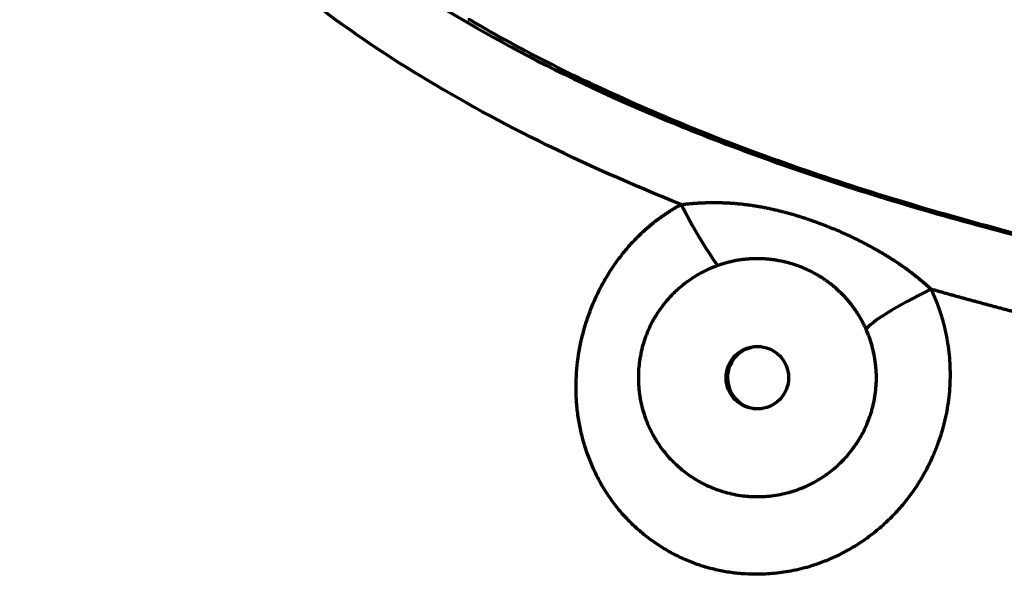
# Model space of a CAD drawing. Header units: millimetres. Extents: x -170 to 6906, y -2212 to 4257.
# Tile 207 of 256: x 5795 to 5862, y -1320 to -1283. Entities that reach past the tile are written whole.
import ezdxf

# ---------------------------------------------------------------- set-up
doc = ezdxf.new("R2010")
doc.units = ezdxf.units.MM
doc.layers.add('1', color=7, linetype='Continuous', true_color=0xffffff)

msp = doc.modelspace()

# ---------------------------------------------------------------- linework, layer by layer
at = {"layer": '1', "color": 0, "linetype": 'Continuous', "lineweight": 70}
msp.add_line((5825.751, -1282.664), (5825.598, -1282.65), dxfattribs=at)
for centre, major_axis, ratio, start_param, end_param in [((5840.998, -1295.352), (2.847, -5.281), 0.134883, 4.588843, 5.450563), ((5857.749, -1301.061), (5.422, 2.57), 0.116663, 1.704558, 2.953478), ((5845.153, -1306.738), (-0.2, -2.091), 0.999979, 3.163305, 4.807535), ((5845.153, -1306.738), (-0.2, -2.091), 0.999979, 4.807535, 6.261504)]:
    msp.add_ellipse(centre, major_axis=major_axis, ratio=ratio, start_param=start_param, end_param=end_param, dxfattribs=at)
msp.add_ellipse((5845.062, -1306.729), major_axis=(-0.2, -2.091), ratio=0.999979, dxfattribs=at)
for points, knots in [([(5938.868, -1175.816), (5934.045, -1176.078), (5924.745, -1176.691), (5911.782, -1177.859), (5899.764, -1179.257), (5888.647, -1180.868), (5878.389, -1182.675), (5868.951, -1184.663), (5860.291, -1186.814), (5852.372, -1189.114), (5847.561, -1190.736), (5844.979, -1191.671), (5844.658, -1191.788), (5844.335, -1191.907), (5844.295, -1191.922), (5844.29, -1191.924), (5844.289, -1191.924), (5844.289, -1191.924), (5844.289, -1191.924), (5844.288, -1191.924), (5844.288, -1191.925), (5844.285, -1191.926), (5844.278, -1191.928), (5844.256, -1191.937), (5844.203, -1191.956), (5844.023, -1192.023), (5843.599, -1192.181), (5842.176, -1192.717), (5838.905, -1194.003), (5836.081, -1195.229), (5830.687, -1197.726), (5824.164, -1201.178), (5818.864, -1204.822), (5815.304, -1207.607), (5814.186, -1208.545), (5812.608, -1209.961), (5812.035, -1210.494), (5811.451, -1211.059), (5811.355, -1211.152), (5811.319, -1211.188), (5811.313, -1211.193), (5811.311, -1211.196), (5811.31, -1211.196), (5811.31, -1211.196), (5811.31, -1211.196), (5811.309, -1211.197), (5811.307, -1211.199), (5811.293, -1211.213), (5811.256, -1211.249), (5811.035, -1211.466), (5810.46, -1212.039), (5809.927, -1212.592), (5808.193, -1214.444), (5806.941, -1215.95), (5804.693, -1218.998), (5803.698, -1220.54), (5801.948, -1223.649), (5801.193, -1225.215), (5799.906, -1228.36), (5799.374, -1229.938), (5798.728, -1232.303), (5798.538, -1233.091), (5798.206, -1234.665), (5798.065, -1235.45), (5797.933, -1236.334), (5797.915, -1236.457), (5797.897, -1236.586), (5797.892, -1236.619), (5797.891, -1236.63), (5797.89, -1236.635), (5797.89, -1236.638), (5797.889, -1236.639), (5797.887, -1236.655), (5797.878, -1236.722), (5797.839, -1237.007), (5797.752, -1237.71), (5797.689, -1238.356), (5797.585, -1239.645), (5797.547, -1240.5), (5797.521, -1243.056), (5797.624, -1244.749), (5797.952, -1247.288), (5798.09, -1248.135), (5798.34, -1249.407), (5798.431, -1249.831), (5798.626, -1250.681), (5798.731, -1251.106), (5799.067, -1252.382), (5799.574, -1254.086), (5800.206, -1255.789), (5801.252, -1258.339), (5802.08, -1260.034), (5803.536, -1262.555), (5804.057, -1263.392), (5804.685, -1264.328), (5804.764, -1264.445), (5804.845, -1264.564), (5804.855, -1264.578), (5804.856, -1264.58), (5804.857, -1264.581), (5804.857, -1264.581), (5804.857, -1264.581), (5804.857, -1264.582), (5804.859, -1264.584), (5804.863, -1264.59), (5804.877, -1264.61), (5804.909, -1264.657), (5805.019, -1264.817), (5805.282, -1265.195), (5806.198, -1266.472), (5807.11, -1267.629), (5809.46, -1270.397), (5813.025, -1274.061), (5819.816, -1279.405), (5828.207, -1284.528), (5838.353, -1289.359), (5850.414, -1293.827), (5859.837, -1296.515), (5865.557, -1297.932), (5866.279, -1298.108), (5867.018, -1298.284), (5867.111, -1298.306), (5867.122, -1298.309), (5867.124, -1298.309), (5867.124, -1298.309), (5867.124, -1298.309), (5867.124, -1298.309), (5867.125, -1298.309), (5867.127, -1298.31), (5867.131, -1298.311), (5867.145, -1298.314), (5867.179, -1298.322), (5867.295, -1298.35), (5867.568, -1298.414), (5868.497, -1298.633), (5870.719, -1299.143), (5872.83, -1299.602), (5877.135, -1300.501), (5883.095, -1301.652), (5892.722, -1303.223), (5903.067, -1304.628), (5914.162, -1305.852), (5926.037, -1306.884), (5934.496, -1307.434), (5938.867, -1307.672)], [0, 0, 0, 0, 0.03125, 0.0625, 0.09375, 0.125, 0.15625, 0.1875, 0.21875, 0.25, 0.28125, 0.28125, 0.285156, 0.285645, 0.285706, 0.285713, 0.285714, 0.285714, 0.285715, 0.285715, 0.285717, 0.285721, 0.285736, 0.285767, 0.285889, 0.286133, 0.287109, 0.289062, 0.296875, 0.3125, 0.3125, 0.34375, 0.375, 0.375, 0.390625, 0.390625, 0.398437, 0.399414, 0.399902, 0.399963, 0.399994, 0.399998, 0.4, 0.4, 0.400002, 0.400002, 0.400009, 0.400024, 0.400146, 0.400391, 0.402344, 0.40625, 0.40625, 0.421875, 0.421875, 0.4375, 0.4375, 0.453125, 0.453125, 0.46875, 0.46875, 0.476562, 0.476562, 0.484375, 0.484375, 0.485352, 0.485596, 0.485657, 0.485687, 0.485703, 0.485703, 0.485718, 0.485718, 0.48584, 0.486328, 0.488281, 0.492187, 0.492187, 0.5, 0.5, 0.515625, 0.515625, 0.523437, 0.523437, 0.527344, 0.527344, 0.53125, 0.53125, 0.539062, 0.546875, 0.546875, 0.5625, 0.5625, 0.570312, 0.570312, 0.571289, 0.571411, 0.571426, 0.571428, 0.571428, 0.57143, 0.57143, 0.571434, 0.571442, 0.571472, 0.571533, 0.571777, 0.572266, 0.574219, 0.578125, 0.59375, 0.59375, 0.625, 0.65625, 0.6875, 0.71875, 0.75, 0.78125, 0.78125, 0.785156, 0.785645, 0.785706, 0.785713, 0.785714, 0.785714, 0.785715, 0.785715, 0.785717, 0.785721, 0.785736, 0.785767, 0.785889, 0.786133, 0.787109, 0.789062, 0.796875, 0.8125, 0.8125, 0.84375, 0.875, 0.90625, 0.9375, 0.96875, 1, 1, 1, 1]), ([(5839.94, -1295.082), (5836.577, -1293.736), (5833.397, -1292.319), (5827.403, -1289.344), (5824.588, -1287.785), (5819.322, -1284.526), (5816.872, -1282.826), (5813.467, -1280.169), (5812.377, -1279.265), (5810.81, -1277.884), (5810.044, -1277.186), (5809.179, -1276.361), (5808.755, -1275.945), (5808.544, -1275.736), (5808.439, -1275.632), (5808.387, -1275.58), (5808.361, -1275.554), (5808.348, -1275.54), (5808.341, -1275.534), (5808.338, -1275.531), (5808.336, -1275.529), (5808.335, -1275.528), (5808.335, -1275.528), (5808.335, -1275.528), (5808.335, -1275.528), (5805.987, -1273.174), (5803.917, -1270.718), (5801.225, -1266.88), (5799.983, -1264.922), (5798.714, -1262.571), (5798.125, -1261.378), (5797.842, -1260.777), (5797.703, -1260.476), (5797.634, -1260.325), (5797.6, -1260.25), (5797.583, -1260.212), (5797.574, -1260.193), (5797.57, -1260.184), (5797.568, -1260.179), (5797.567, -1260.176), (5797.567, -1260.175), (5797.566, -1260.175), (5797.566, -1260.174), (5796.216, -1257.173), (5795.204, -1254.132), (5794.193, -1249.514), (5793.94, -1247.965), (5793.688, -1245.627), (5793.593, -1244.454), (5793.538, -1243.079), (5793.524, -1242.391), (5793.521, -1242.046), (5793.52, -1241.873), (5793.52, -1241.799), (5793.52, -1241.75), (5793.52, -1241.725), (5793.521, -1238.549), (5793.857, -1235.435), (5794.868, -1230.82), (5795.288, -1229.291), (5796.046, -1227.012), (5796.457, -1225.876), (5796.991, -1224.556), (5797.272, -1223.898), (5797.416, -1223.57), (5797.489, -1223.405), (5797.525, -1223.323), (5797.544, -1223.282), (5797.553, -1223.262), (5797.557, -1223.251), (5797.56, -1223.246), (5797.561, -1223.244), (5797.561, -1223.243), (5797.562, -1223.242), (5797.562, -1223.241), (5798.807, -1220.468), (5800.329, -1217.799), (5803.028, -1213.95), (5804.481, -1212.065), (5806.36, -1209.933), (5807.345, -1208.884), (5807.849, -1208.364), (5808.103, -1208.105), (5808.232, -1207.976), (5808.296, -1207.911), (5808.328, -1207.879), (5808.344, -1207.863), (5808.352, -1207.855), (5808.356, -1207.851), (5808.358, -1207.849), (5808.359, -1207.848), (5808.36, -1207.847), (5808.36, -1207.847), (5808.36, -1207.847), (5810.265, -1205.94), (5812.35, -1204.103), (5816.88, -1200.572), (5819.327, -1198.878), (5824.582, -1195.63), (5827.391, -1194.076), (5833.373, -1191.111), (5836.547, -1189.7), (5839.903, -1188.359)], [0, 0, 0, 0, 0.0625, 0.0625, 0.125, 0.125, 0.1875, 0.1875, 0.21875, 0.21875, 0.234375, 0.242188, 0.246094, 0.248047, 0.249023, 0.249512, 0.249756, 0.249878, 0.249939, 0.249969, 0.249985, 0.249992, 0.249996, 0.249996, 0.25, 0.25, 0.3125, 0.3125, 0.34375, 0.359375, 0.367188, 0.371094, 0.373047, 0.374023, 0.374512, 0.374756, 0.374878, 0.374939, 0.374969, 0.374985, 0.374992, 0.374992, 0.375, 0.375, 0.4375, 0.4375, 0.46875, 0.46875, 0.484375, 0.492188, 0.496094, 0.498047, 0.499023, 0.499512, 0.499512, 0.5, 0.5, 0.5625, 0.5625, 0.59375, 0.59375, 0.609375, 0.617188, 0.621094, 0.623047, 0.624023, 0.624512, 0.624756, 0.624878, 0.624939, 0.624969, 0.624985, 0.624992, 0.624992, 0.625, 0.625, 0.6875, 0.6875, 0.71875, 0.734375, 0.742187, 0.746094, 0.748047, 0.749023, 0.749512, 0.749756, 0.749878, 0.749939, 0.749969, 0.749985, 0.749992, 0.749996, 0.749996, 0.75, 0.75, 0.8125, 0.8125, 0.875, 0.875, 0.9375, 0.9375, 1, 1, 1, 1]), ([(5914.179, -1305.807), (5912.528, -1305.642), (5910.889, -1305.471), (5904.409, -1304.757), (5899.661, -1304.156), (5892.719, -1303.152), (5890.435, -1302.8), (5887.057, -1302.246), (5885.38, -1301.962), (5883.445, -1301.62), (5882.483, -1301.445), (5882.004, -1301.358), (5881.764, -1301.314), (5881.645, -1301.292), (5881.585, -1301.28), (5881.555, -1301.275), (5881.54, -1301.272), (5881.533, -1301.271), (5881.529, -1301.27), (5881.527, -1301.27), (5881.526, -1301.27), (5881.526, -1301.27), (5881.526, -1301.269), (5881.525, -1301.269), (5878.736, -1300.753), (5875.99, -1300.206), (5870.596, -1299.048), (5867.949, -1298.437), (5862.765, -1297.15), (5860.228, -1296.473), (5855.275, -1295.055), (5852.86, -1294.314), (5848.16, -1292.763), (5845.877, -1291.955), (5841.45, -1290.273), (5839.306, -1289.398), (5835.17, -1287.585), (5833.176, -1286.645), (5829.345, -1284.702), (5827.507, -1283.699), (5825.751, -1282.664)], [0, 0, 0, 0, 0.052956, 0.052956, 0.210796, 0.210796, 0.289717, 0.289717, 0.329177, 0.348907, 0.358772, 0.363705, 0.366171, 0.367404, 0.36802, 0.368329, 0.368483, 0.36856, 0.368599, 0.368618, 0.368627, 0.368632, 0.368632, 0.368637, 0.368637, 0.447557, 0.447557, 0.526478, 0.526478, 0.605398, 0.605398, 0.684319, 0.684319, 0.763239, 0.763239, 0.842159, 0.842159, 0.92108, 0.92108, 1, 1, 1, 1]), ([(5839.94, -1295.082), (5839.961, -1295.08), (5840.004, -1295.075), (5840.068, -1295.068), (5840.131, -1295.061), (5840.195, -1295.054), (5840.259, -1295.047), (5840.323, -1295.041), (5840.387, -1295.034), (5840.451, -1295.028), (5840.515, -1295.023), (5840.579, -1295.017), (5840.643, -1295.011), (5840.707, -1295.006), (5840.771, -1295.001), (5840.835, -1294.996), (5840.899, -1294.992), (5840.964, -1294.987), (5841.028, -1294.983), (5841.092, -1294.979), (5841.157, -1294.975), (5841.221, -1294.972), (5841.286, -1294.968), (5841.35, -1294.965), (5841.415, -1294.963), (5841.479, -1294.96), (5841.544, -1294.958), (5841.609, -1294.955), (5841.673, -1294.953), (5841.738, -1294.952), (5841.803, -1294.95), (5841.868, -1294.949), (5841.933, -1294.948), (5841.998, -1294.947), (5842.063, -1294.947), (5842.128, -1294.947), (5842.193, -1294.947), (5842.258, -1294.947), (5842.323, -1294.947), (5842.388, -1294.948), (5842.454, -1294.949), (5842.519, -1294.95), (5842.584, -1294.952), (5842.65, -1294.954), (5842.715, -1294.956), (5842.781, -1294.958), (5842.846, -1294.96), (5842.912, -1294.963), (5842.978, -1294.966), (5843.043, -1294.969), (5843.109, -1294.973), (5843.175, -1294.977), (5843.241, -1294.981), (5843.307, -1294.985), (5843.373, -1294.99), (5843.439, -1294.995), (5843.505, -1295), (5843.571, -1295.005), (5843.637, -1295.011), (5843.704, -1295.017), (5843.77, -1295.023), (5843.836, -1295.029), (5843.903, -1295.036), (5843.969, -1295.043), (5844.036, -1295.05), (5844.102, -1295.058), (5844.169, -1295.066), (5844.236, -1295.074), (5844.303, -1295.082), (5844.37, -1295.09), (5844.437, -1295.099), (5844.504, -1295.108), (5844.571, -1295.118), (5844.638, -1295.127), (5844.705, -1295.137), (5844.772, -1295.147), (5844.84, -1295.158), (5844.907, -1295.169), (5844.975, -1295.18), (5845.042, -1295.191), (5845.11, -1295.202), (5845.178, -1295.214), (5845.245, -1295.226), (5845.313, -1295.238), (5845.381, -1295.251), (5845.449, -1295.264), (5845.517, -1295.277), (5845.586, -1295.29), (5845.654, -1295.304), (5845.722, -1295.318), (5845.791, -1295.332), (5845.859, -1295.346), (5845.928, -1295.361), (5845.996, -1295.376), (5846.065, -1295.391), (5846.134, -1295.407), (5846.203, -1295.423), (5846.272, -1295.439), (5846.341, -1295.455), (5846.41, -1295.471), (5846.48, -1295.488), (5846.549, -1295.505), (5846.618, -1295.523), (5846.688, -1295.54), (5846.757, -1295.558), (5846.827, -1295.576), (5846.897, -1295.595), (5846.967, -1295.613), (5847.037, -1295.632), (5847.107, -1295.652), (5847.177, -1295.671), (5847.247, -1295.691), (5847.318, -1295.711), (5847.388, -1295.731), (5847.459, -1295.751), (5847.529, -1295.772), (5847.6, -1295.793), (5847.671, -1295.815), (5847.742, -1295.836), (5847.813, -1295.858), (5847.884, -1295.88), (5847.955, -1295.902), (5848.027, -1295.925), (5848.098, -1295.948), (5848.17, -1295.971), (5848.241, -1295.994), (5848.313, -1296.018), (5848.385, -1296.042), (5848.457, -1296.066), (5848.529, -1296.09), (5848.601, -1296.115), (5848.673, -1296.14), (5848.746, -1296.165), (5849.083, -1296.284), (5849.682, -1296.507), (5850.533, -1296.856), (5851.37, -1297.235), (5852.194, -1297.644), (5852.776, -1297.959), (5853.127, -1298.159), (5853.253, -1298.232), (5853.377, -1298.305), (5853.501, -1298.378), (5853.623, -1298.452), (5853.744, -1298.526), (5853.864, -1298.6), (5853.983, -1298.674), (5854.101, -1298.749), (5854.217, -1298.824), (5854.332, -1298.899), (5854.446, -1298.975), (5854.559, -1299.051), (5854.67, -1299.127), (5854.781, -1299.203), (5854.89, -1299.28), (5854.997, -1299.357), (5855.104, -1299.434), (5855.209, -1299.512), (5855.313, -1299.589), (5855.416, -1299.667), (5855.518, -1299.745), (5855.619, -1299.824), (5855.718, -1299.902), (5855.816, -1299.981), (5855.913, -1300.06), (5856.008, -1300.139), (5856.102, -1300.218), (5856.196, -1300.298), (5856.287, -1300.377), (5856.378, -1300.457), (5856.467, -1300.537), (5856.556, -1300.617), (5856.643, -1300.697), (5856.7, -1300.75), (5856.728, -1300.777)], [0, 0, 0, 0, 0.003505, 0.007013, 0.010525, 0.01404, 0.017557, 0.021078, 0.024603, 0.02813, 0.031661, 0.035194, 0.038731, 0.042271, 0.045814, 0.049361, 0.05291, 0.056463, 0.060019, 0.063578, 0.06714, 0.070706, 0.074274, 0.077846, 0.081422, 0.085, 0.088582, 0.092167, 0.095755, 0.099347, 0.102942, 0.10654, 0.110142, 0.113748, 0.117357, 0.120969, 0.124585, 0.128204, 0.131827, 0.135454, 0.139084, 0.142718, 0.146356, 0.149997, 0.153642, 0.157291, 0.160944, 0.164601, 0.168262, 0.171927, 0.175596, 0.179269, 0.182946, 0.186627, 0.190312, 0.194002, 0.197696, 0.201394, 0.205097, 0.208804, 0.212516, 0.216232, 0.219953, 0.223679, 0.227409, 0.231144, 0.234884, 0.238628, 0.242378, 0.246133, 0.249892, 0.253657, 0.257427, 0.261203, 0.264983, 0.268769, 0.272561, 0.276358, 0.28016, 0.283968, 0.287782, 0.291601, 0.295426, 0.299257, 0.303094, 0.306937, 0.310786, 0.314641, 0.318503, 0.32237, 0.326244, 0.330124, 0.334011, 0.337904, 0.341803, 0.345709, 0.349622, 0.353542, 0.357468, 0.361402, 0.365342, 0.369289, 0.373243, 0.377204, 0.381173, 0.385148, 0.389131, 0.393122, 0.39712, 0.401125, 0.405138, 0.409158, 0.413186, 0.417222, 0.421266, 0.425317, 0.429377, 0.433444, 0.437519, 0.441603, 0.445694, 0.449794, 0.453903, 0.458019, 0.462144, 0.466277, 0.470419, 0.47457, 0.478729, 0.482897, 0.487073, 0.491258, 0.495453, 0.499656, 0.550026, 0.600129, 0.650063, 0.699924, 0.749799, 0.757734, 0.76562, 0.773456, 0.781245, 0.788985, 0.796677, 0.804322, 0.81192, 0.81947, 0.826973, 0.83443, 0.841841, 0.849205, 0.856524, 0.863797, 0.871024, 0.878207, 0.885344, 0.892437, 0.899486, 0.90649, 0.91345, 0.920366, 0.927239, 0.934068, 0.940854, 0.947596, 0.954296, 0.960952, 0.967566, 0.974138, 0.980667, 0.987153, 0.993598, 1, 1, 1, 1]), ([(5856.728, -1300.777), (5856.737, -1300.794), (5856.753, -1300.829), (5856.778, -1300.882), (5856.802, -1300.934), (5856.826, -1300.987), (5856.85, -1301.039), (5856.873, -1301.092), (5856.897, -1301.145), (5856.92, -1301.198), (5856.943, -1301.251), (5856.965, -1301.304), (5856.988, -1301.357), (5857.01, -1301.41), (5857.032, -1301.463), (5857.053, -1301.517), (5857.075, -1301.57), (5857.096, -1301.624), (5857.117, -1301.678), (5857.137, -1301.732), (5857.158, -1301.786), (5857.178, -1301.84), (5857.198, -1301.894), (5857.218, -1301.948), (5857.237, -1302.002), (5857.256, -1302.057), (5857.275, -1302.111), (5857.294, -1302.166), (5857.313, -1302.221), (5857.331, -1302.275), (5857.349, -1302.33), (5857.367, -1302.385), (5857.385, -1302.44), (5857.402, -1302.495), (5857.419, -1302.551), (5857.436, -1302.606), (5857.452, -1302.661), (5857.469, -1302.717), (5857.485, -1302.773), (5857.501, -1302.828), (5857.517, -1302.884), (5857.532, -1302.94), (5857.547, -1302.996), (5857.562, -1303.052), (5857.577, -1303.108), (5857.591, -1303.165), (5857.606, -1303.221), (5857.62, -1303.277), (5857.633, -1303.334), (5857.647, -1303.391), (5857.66, -1303.447), (5857.673, -1303.504), (5857.686, -1303.561), (5857.699, -1303.618), (5857.711, -1303.675), (5857.723, -1303.733), (5857.735, -1303.79), (5857.747, -1303.847), (5857.758, -1303.905), (5857.769, -1303.962), (5857.78, -1304.02), (5857.791, -1304.078), (5857.801, -1304.136), (5857.811, -1304.194), (5857.821, -1304.252), (5857.831, -1304.31), (5857.84, -1304.368), (5857.886, -1304.66), (5857.954, -1305.187), (5858.008, -1305.951), (5858.019, -1306.714), (5857.986, -1307.477), (5857.91, -1308.238), (5857.792, -1308.993), (5857.631, -1309.739), (5857.427, -1310.477), (5857.182, -1311.206), (5856.87, -1311.985), (5856.485, -1312.8), (5856.015, -1313.639), (5855.489, -1314.438), (5854.991, -1315.088), (5854.547, -1315.605), (5854.176, -1316.004), (5853.79, -1316.386), (5853.389, -1316.752), (5852.973, -1317.101), (5852.542, -1317.433), (5851.984, -1317.828), (5851.29, -1318.264), (5850.449, -1318.71), (5849.58, -1319.09), (5848.785, -1319.37), (5848.076, -1319.571), (5847.46, -1319.712), (5846.839, -1319.821), (5846.213, -1319.899), (5845.583, -1319.944), (5844.843, -1319.96), (5844.001, -1319.925), (5843.064, -1319.813), (5842.144, -1319.629), (5841.393, -1319.415), (5840.803, -1319.209), (5840.367, -1319.037), (5839.938, -1318.847), (5839.516, -1318.64), (5839.102, -1318.415), (5838.695, -1318.173), (5838.295, -1317.913), (5837.774, -1317.545), (5837.152, -1317.051), (5836.458, -1316.404), (5835.821, -1315.707), (5835.242, -1314.964), (5834.724, -1314.177), (5834.267, -1313.349), (5833.87, -1312.48), (5833.538, -1311.579), (5833.27, -1310.654), (5833.069, -1309.716), (5832.937, -1308.764), (5832.852, -1307.488), (5832.911, -1305.881), (5833.188, -1304.297), (5833.531, -1303.059), (5833.847, -1302.154), (5834.222, -1301.273), (5834.654, -1300.415), (5835.141, -1299.589), (5835.681, -1298.8), (5836.27, -1298.057), (5836.72, -1297.564), (5836.992, -1297.288), (5837.071, -1297.209), (5837.15, -1297.132), (5837.23, -1297.055), (5837.31, -1296.979), (5837.39, -1296.904), (5837.472, -1296.83), (5837.553, -1296.756), (5837.635, -1296.684), (5837.718, -1296.612), (5837.801, -1296.541), (5837.884, -1296.471), (5837.968, -1296.401), (5838.053, -1296.333), (5838.138, -1296.265), (5838.223, -1296.198), (5838.309, -1296.132), (5838.396, -1296.067), (5838.483, -1296.002), (5838.57, -1295.938), (5838.658, -1295.876), (5838.746, -1295.814), (5838.835, -1295.752), (5838.925, -1295.692), (5839.015, -1295.632), (5839.105, -1295.574), (5839.196, -1295.516), (5839.287, -1295.459), (5839.379, -1295.402), (5839.471, -1295.347), (5839.564, -1295.292), (5839.657, -1295.238), (5839.751, -1295.185), (5839.845, -1295.133), (5839.909, -1295.099), (5839.94, -1295.082)], [0, 0, 0, 0, 0.000948, 0.001896, 0.002844, 0.003791, 0.004738, 0.005685, 0.006632, 0.007578, 0.008524, 0.00947, 0.010416, 0.011362, 0.012307, 0.013252, 0.014198, 0.015143, 0.016088, 0.017033, 0.017978, 0.018924, 0.019869, 0.020814, 0.021759, 0.022704, 0.02365, 0.024595, 0.025541, 0.026487, 0.027433, 0.028379, 0.029325, 0.030272, 0.031219, 0.032166, 0.033113, 0.034061, 0.035009, 0.035957, 0.036906, 0.037855, 0.038805, 0.039755, 0.040705, 0.041656, 0.042607, 0.043559, 0.044511, 0.045464, 0.046417, 0.047371, 0.048326, 0.049281, 0.050236, 0.051193, 0.05215, 0.053107, 0.054065, 0.055025, 0.055984, 0.056945, 0.057906, 0.058868, 0.059831, 0.060795, 0.061759, 0.062724, 0.075287, 0.087767, 0.100204, 0.112642, 0.125119, 0.137555, 0.149978, 0.162431, 0.174953, 0.187586, 0.203386, 0.219026, 0.234586, 0.250147, 0.259085, 0.267987, 0.276868, 0.285742, 0.294625, 0.303532, 0.312479, 0.328223, 0.34383, 0.359386, 0.374976, 0.385434, 0.395848, 0.406245, 0.416651, 0.427094, 0.437598, 0.45334, 0.468915, 0.484417, 0.499936, 0.507714, 0.51548, 0.523245, 0.531023, 0.538825, 0.546663, 0.554549, 0.562495, 0.578313, 0.593941, 0.609475, 0.625012, 0.640468, 0.655964, 0.671594, 0.687447, 0.703181, 0.718838, 0.7345, 0.75025, 0.781432, 0.812916, 0.82859, 0.844179, 0.859751, 0.875378, 0.891118, 0.906678, 0.922135, 0.937565, 0.939386, 0.941203, 0.943016, 0.944826, 0.946633, 0.948437, 0.950238, 0.952036, 0.953831, 0.955624, 0.957414, 0.959202, 0.960988, 0.962772, 0.964553, 0.966333, 0.968112, 0.969889, 0.971664, 0.973439, 0.975212, 0.976984, 0.978756, 0.980526, 0.982297, 0.984066, 0.985836, 0.987605, 0.989375, 0.991145, 0.992914, 0.994685, 0.996456, 0.998227, 1, 1, 1, 1]), ([(5842.387, -1299.19), (5842.197, -1299.257), (5842.012, -1299.332), (5841.648, -1299.494), (5841.47, -1299.582), (5841.121, -1299.77), (5840.951, -1299.87), (5840.617, -1300.083), (5840.291, -1300.308), (5839.979, -1300.557), (5839.789, -1300.721), (5839.751, -1300.755), (5839.676, -1300.822), (5839.565, -1300.923), (5839.457, -1301.028), (5839.245, -1301.239), (5838.975, -1301.531), (5838.727, -1301.841), (5838.492, -1302.161), (5838.38, -1302.326), (5838.221, -1302.581), (5838.17, -1302.667), (5838.095, -1302.798), (5838.071, -1302.842), (5838.022, -1302.93), (5837.999, -1302.974), (5837.883, -1303.197), (5837.797, -1303.377), (5837.639, -1303.743), (5837.567, -1303.928), (5837.437, -1304.304), (5837.379, -1304.494), (5837.276, -1304.879), (5837.233, -1305.075), (5837.187, -1305.322), (5837.178, -1305.372), (5837.162, -1305.471), (5837.139, -1305.62), (5837.12, -1305.769), (5837.088, -1306.067), (5837.06, -1306.464), (5837.061, -1306.861), (5837.077, -1307.259), (5837.093, -1307.458), (5837.128, -1307.756), (5837.141, -1307.855), (5837.164, -1308.004), (5837.172, -1308.054), (5837.19, -1308.153), (5837.199, -1308.203), (5837.247, -1308.449), (5837.338, -1308.838), (5837.457, -1309.218), (5837.59, -1309.592), (5837.663, -1309.777), (5837.824, -1310.142), (5837.911, -1310.322), (5838.03, -1310.544), (5838.054, -1310.588), (5838.103, -1310.676), (5838.178, -1310.807), (5838.257, -1310.935), (5838.417, -1311.188), (5838.531, -1311.352), (5838.768, -1311.671), (5838.893, -1311.826), (5839.154, -1312.126), (5839.29, -1312.272), (5839.503, -1312.483), (5839.576, -1312.553), (5839.687, -1312.655), (5839.725, -1312.688), (5839.8, -1312.755), (5839.99, -1312.92), (5840.344, -1313.198), (5840.839, -1313.531), (5841.185, -1313.728), (5841.539, -1313.912), (5841.719, -1313.998), (5841.95, -1314.098), (5841.997, -1314.117), (5842.09, -1314.155), (5842.23, -1314.211), (5842.371, -1314.263), (5842.655, -1314.36), (5842.845, -1314.418), (5843.23, -1314.519), (5843.424, -1314.562), (5843.815, -1314.634), (5844.012, -1314.663), (5844.311, -1314.695), (5844.411, -1314.703), (5844.561, -1314.714), (5844.612, -1314.717), (5844.712, -1314.722), (5844.964, -1314.732), (5845.413, -1314.729), (5846.008, -1314.68), (5846.401, -1314.619), (5846.793, -1314.542), (5846.988, -1314.497), (5847.23, -1314.43), (5847.279, -1314.416), (5847.375, -1314.388), (5847.52, -1314.344), (5847.662, -1314.296), (5847.944, -1314.195), (5848.314, -1314.046), (5848.85, -1313.784), (5849.194, -1313.582), (5849.447, -1313.421), (5849.53, -1313.365), (5849.654, -1313.279), (5849.696, -1313.25), (5849.777, -1313.192), (5849.98, -1313.043), (5850.33, -1312.76), (5850.764, -1312.351), (5851.033, -1312.057), (5851.291, -1311.753), (5851.415, -1311.596), (5851.562, -1311.392), (5851.591, -1311.351), (5851.649, -1311.268), (5851.734, -1311.144), (5851.815, -1311.017), (5851.972, -1310.762), (5852.168, -1310.414), (5852.422, -1309.875), (5852.566, -1309.502), (5852.663, -1309.218), (5852.694, -1309.123), (5852.737, -1308.978), (5852.751, -1308.93), (5852.779, -1308.833), (5852.792, -1308.784), (5852.855, -1308.541), (5852.899, -1308.346), (5852.97, -1307.954), (5852.998, -1307.758), (5853.039, -1307.362), (5853.065, -1306.966), (5853.061, -1306.566), (5853.049, -1306.315), (5853.046, -1306.264), (5853.04, -1306.164), (5853.028, -1306.013), (5853.013, -1305.864), (5852.977, -1305.566), (5852.914, -1305.173), (5852.777, -1304.593), (5852.658, -1304.214), (5852.523, -1303.838), (5852.449, -1303.652), (5852.367, -1303.468)], [0, 0, 0, 0, 0.015625, 0.015625, 0.03125, 0.03125, 0.046875, 0.046875, 0.0625, 0.078125, 0.078125, 0.082031, 0.082031, 0.085938, 0.09375, 0.09375, 0.109375, 0.125, 0.125, 0.140625, 0.140625, 0.148438, 0.148438, 0.152344, 0.152344, 0.15625, 0.15625, 0.171875, 0.171875, 0.1875, 0.1875, 0.203125, 0.203125, 0.21875, 0.21875, 0.222656, 0.222656, 0.226563, 0.234375, 0.234375, 0.25, 0.265625, 0.265625, 0.28125, 0.28125, 0.289063, 0.289063, 0.292969, 0.292969, 0.296875, 0.296875, 0.3125, 0.328125, 0.328125, 0.34375, 0.34375, 0.359375, 0.359375, 0.363281, 0.363281, 0.367188, 0.375, 0.375, 0.390625, 0.390625, 0.40625, 0.40625, 0.421875, 0.421875, 0.429688, 0.429688, 0.433594, 0.433594, 0.4375, 0.453125, 0.46875, 0.484375, 0.484375, 0.5, 0.5, 0.503906, 0.503906, 0.507813, 0.515625, 0.515625, 0.53125, 0.53125, 0.546875, 0.546875, 0.5625, 0.5625, 0.570313, 0.570313, 0.574219, 0.574219, 0.578125, 0.59375, 0.609375, 0.625, 0.625, 0.640625, 0.640625, 0.644531, 0.644531, 0.648437, 0.65625, 0.65625, 0.671875, 0.6875, 0.703125, 0.703125, 0.710937, 0.710937, 0.714844, 0.714844, 0.71875, 0.734375, 0.75, 0.765625, 0.765625, 0.78125, 0.78125, 0.785156, 0.785156, 0.789062, 0.796875, 0.796875, 0.8125, 0.828125, 0.84375, 0.84375, 0.851562, 0.851562, 0.855469, 0.855469, 0.859375, 0.859375, 0.875, 0.875, 0.890625, 0.890625, 0.90625, 0.921875, 0.921875, 0.925781, 0.925781, 0.929687, 0.9375, 0.9375, 0.953125, 0.96875, 0.984375, 0.984375, 1, 1, 1, 1]), ([(5940.818, -1312.999), (5940.685, -1312.992), (5940.419, -1312.978), (5940.02, -1312.956), (5939.621, -1312.935), (5939.224, -1312.913), (5938.826, -1312.891), (5938.43, -1312.869), (5938.033, -1312.847), (5937.638, -1312.824), (5937.243, -1312.801), (5936.848, -1312.778), (5936.454, -1312.755), (5936.06, -1312.731), (5935.667, -1312.708), (5935.275, -1312.684), (5934.883, -1312.66), (5934.492, -1312.635), (5934.101, -1312.611), (5933.711, -1312.586), (5933.321, -1312.561), (5932.932, -1312.536), (5932.543, -1312.511), (5932.155, -1312.485), (5931.767, -1312.459), (5931.38, -1312.433), (5930.993, -1312.407), (5930.607, -1312.381), (5930.222, -1312.354), (5929.837, -1312.327), (5929.453, -1312.3), (5929.069, -1312.273), (5928.686, -1312.245), (5928.303, -1312.217), (5927.92, -1312.189), (5927.539, -1312.161), (5927.158, -1312.133), (5926.777, -1312.104), (5926.397, -1312.076), (5926.017, -1312.047), (5925.638, -1312.017), (5925.26, -1311.988), (5924.882, -1311.958), (5924.505, -1311.928), (5924.128, -1311.898), (5923.751, -1311.868), (5923.376, -1311.837), (5923, -1311.807), (5922.626, -1311.776), (5922.252, -1311.745), (5921.878, -1311.713), (5921.505, -1311.682), (5921.132, -1311.65), (5920.76, -1311.618), (5920.389, -1311.586), (5920.018, -1311.553), (5919.648, -1311.521), (5919.278, -1311.488), (5918.908, -1311.455), (5918.54, -1311.421), (5918.171, -1311.388), (5917.804, -1311.354), (5917.437, -1311.32), (5917.07, -1311.286), (5916.704, -1311.252), (5916.338, -1311.217), (5915.973, -1311.183), (5915.609, -1311.148), (5915.245, -1311.112), (5914.882, -1311.077), (5914.519, -1311.041), (5914.157, -1311.005), (5913.795, -1310.969), (5913.434, -1310.933), (5913.073, -1310.897), (5912.713, -1310.86), (5912.353, -1310.823), (5911.994, -1310.786), (5911.636, -1310.749), (5911.278, -1310.711), (5910.92, -1310.673), (5910.563, -1310.635), (5910.207, -1310.597), (5909.851, -1310.559), (5909.496, -1310.52), (5909.141, -1310.481), (5908.787, -1310.442), (5908.433, -1310.403), (5908.08, -1310.363), (5907.728, -1310.324), (5907.376, -1310.284), (5907.024, -1310.244), (5906.673, -1310.203), (5906.323, -1310.163), (5905.973, -1310.122), (5905.624, -1310.081), (5905.275, -1310.04), (5904.927, -1309.999), (5904.579, -1309.957), (5904.232, -1309.915), (5903.885, -1309.873), (5903.539, -1309.831), (5903.194, -1309.788), (5902.849, -1309.746), (5902.504, -1309.703), (5902.161, -1309.66), (5901.817, -1309.616), (5901.474, -1309.573), (5901.132, -1309.529), (5900.79, -1309.485), (5900.449, -1309.441), (5900.109, -1309.397), (5899.769, -1309.352), (5899.429, -1309.307), (5899.09, -1309.262), (5898.752, -1309.217), (5898.414, -1309.172), (5898.076, -1309.126), (5897.739, -1309.08), (5897.403, -1309.034), (5897.067, -1308.988), (5896.732, -1308.941), (5896.397, -1308.894), (5896.063, -1308.847), (5895.73, -1308.8), (5895.397, -1308.753), (5895.064, -1308.705), (5894.732, -1308.657), (5894.401, -1308.609), (5894.07, -1308.561), (5893.74, -1308.513), (5893.41, -1308.464), (5893.081, -1308.415), (5892.752, -1308.366), (5892.424, -1308.317), (5892.096, -1308.267), (5891.769, -1308.218), (5891.443, -1308.168), (5891.117, -1308.118), (5890.791, -1308.067), (5890.466, -1308.017), (5890.142, -1307.966), (5889.818, -1307.915), (5889.495, -1307.864), (5889.172, -1307.812), (5888.85, -1307.761), (5888.528, -1307.709), (5888.207, -1307.657), (5887.887, -1307.604), (5887.567, -1307.552), (5887.247, -1307.499), (5886.928, -1307.446), (5886.61, -1307.393), (5886.292, -1307.34), (5885.975, -1307.286), (5885.658, -1307.233), (5885.342, -1307.179), (5885.026, -1307.124), (5884.711, -1307.07), (5884.396, -1307.015), (5884.082, -1306.96), (5883.769, -1306.905), (5883.456, -1306.85), (5883.144, -1306.795), (5882.832, -1306.739), (5882.52, -1306.683), (5882.21, -1306.627), (5881.899, -1306.571), (5881.59, -1306.514), (5881.281, -1306.457), (5880.972, -1306.4), (5880.664, -1306.343), (5880.357, -1306.286), (5880.05, -1306.228), (5879.743, -1306.17), (5879.437, -1306.112), (5879.132, -1306.054), (5878.827, -1305.995), (5878.523, -1305.937), (5878.219, -1305.878), (5877.916, -1305.819), (5877.613, -1305.759), (5877.311, -1305.7), (5877.01, -1305.64), (5876.709, -1305.58), (5876.408, -1305.52), (5876.109, -1305.46), (5875.809, -1305.399), (5875.51, -1305.338), (5875.212, -1305.277), (5874.914, -1305.216), (5874.617, -1305.154), (5874.321, -1305.093), (5874.024, -1305.031), (5873.729, -1304.969), (5873.434, -1304.906), (5873.139, -1304.844), (5872.846, -1304.781), (5872.552, -1304.718), (5872.259, -1304.655), (5871.967, -1304.592), (5871.675, -1304.528), (5871.384, -1304.464), (5871.094, -1304.4), (5870.803, -1304.336), (5870.514, -1304.272), (5870.225, -1304.207), (5869.936, -1304.142), (5869.648, -1304.077), (5869.361, -1304.012), (5869.074, -1303.946), (5868.788, -1303.88), (5868.502, -1303.815), (5868.217, -1303.748), (5867.932, -1303.682), (5867.648, -1303.615), (5867.365, -1303.549), (5867.082, -1303.482), (5866.799, -1303.414), (5866.517, -1303.347), (5866.236, -1303.279), (5865.955, -1303.211), (5865.674, -1303.143), (5865.395, -1303.075), (5865.115, -1303.007), (5864.837, -1302.938), (5864.559, -1302.869), (5864.281, -1302.8), (5864.004, -1302.73), (5863.727, -1302.661), (5863.451, -1302.591), (5863.176, -1302.521), (5862.901, -1302.451), (5862.627, -1302.38), (5862.353, -1302.31), (5862.08, -1302.239), (5861.807, -1302.168), (5861.535, -1302.097), (5861.263, -1302.025), (5860.992, -1301.953), (5860.722, -1301.881), (5860.452, -1301.809), (5860.182, -1301.737), (5859.913, -1301.664), (5859.645, -1301.592), (5859.377, -1301.519), (5859.11, -1301.445), (5858.843, -1301.372), (5858.577, -1301.298), (5858.311, -1301.225), (5858.046, -1301.151), (5857.781, -1301.076), (5857.517, -1301.002), (5857.254, -1300.927), (5856.991, -1300.852), (5856.816, -1300.802), (5856.728, -1300.777)], [0, 0, 0, 0, 0.004687, 0.009368, 0.014044, 0.018713, 0.023376, 0.028033, 0.032683, 0.037328, 0.041967, 0.0466, 0.051227, 0.055847, 0.060462, 0.06507, 0.069673, 0.074269, 0.07886, 0.083444, 0.088022, 0.092595, 0.097161, 0.101721, 0.106275, 0.110823, 0.115365, 0.119901, 0.124431, 0.128955, 0.133473, 0.137985, 0.142491, 0.146991, 0.151485, 0.155972, 0.160454, 0.16493, 0.169399, 0.173863, 0.178321, 0.182772, 0.187218, 0.191658, 0.196091, 0.200519, 0.20494, 0.209356, 0.213765, 0.218169, 0.222566, 0.226958, 0.231343, 0.235723, 0.240096, 0.244463, 0.248825, 0.25318, 0.25753, 0.261873, 0.266211, 0.270542, 0.274867, 0.279187, 0.2835, 0.287808, 0.292109, 0.296405, 0.300694, 0.304978, 0.309255, 0.313527, 0.317792, 0.322052, 0.326305, 0.330553, 0.334795, 0.33903, 0.34326, 0.347484, 0.351702, 0.355913, 0.360119, 0.364319, 0.368513, 0.372701, 0.376883, 0.381059, 0.385229, 0.389393, 0.393551, 0.397703, 0.40185, 0.40599, 0.410124, 0.414253, 0.418375, 0.422492, 0.426602, 0.430707, 0.434806, 0.438899, 0.442986, 0.447066, 0.451141, 0.455211, 0.459274, 0.463331, 0.467382, 0.471428, 0.475467, 0.479501, 0.483528, 0.48755, 0.491566, 0.495576, 0.49958, 0.503578, 0.507571, 0.511557, 0.515537, 0.519512, 0.523481, 0.527444, 0.5314, 0.535351, 0.539297, 0.543236, 0.547169, 0.551097, 0.555019, 0.558934, 0.562844, 0.566748, 0.570647, 0.574539, 0.578425, 0.582306, 0.586181, 0.59005, 0.593913, 0.59777, 0.601622, 0.605467, 0.609307, 0.613141, 0.616969, 0.620791, 0.624608, 0.628418, 0.632223, 0.636022, 0.639815, 0.643602, 0.647384, 0.65116, 0.65493, 0.658694, 0.662452, 0.666205, 0.669951, 0.673692, 0.677428, 0.681157, 0.684881, 0.688598, 0.692311, 0.696017, 0.699717, 0.703412, 0.707101, 0.710784, 0.714462, 0.718134, 0.7218, 0.72546, 0.729114, 0.732763, 0.736406, 0.740044, 0.743675, 0.747301, 0.750921, 0.754536, 0.758144, 0.761747, 0.765345, 0.768936, 0.772522, 0.776102, 0.779677, 0.783246, 0.786809, 0.790366, 0.793918, 0.797464, 0.801004, 0.804539, 0.808068, 0.811592, 0.815109, 0.818622, 0.822128, 0.825629, 0.829124, 0.832614, 0.836098, 0.839576, 0.843048, 0.846516, 0.849977, 0.853433, 0.856883, 0.860328, 0.863767, 0.8672, 0.870628, 0.87405, 0.877467, 0.880878, 0.884283, 0.887683, 0.891078, 0.894466, 0.89785, 0.901227, 0.9046, 0.907966, 0.911327, 0.914683, 0.918033, 0.921377, 0.924716, 0.92805, 0.931378, 0.9347, 0.938017, 0.941328, 0.944634, 0.947935, 0.95123, 0.954519, 0.957803, 0.961082, 0.964355, 0.967623, 0.970885, 0.974142, 0.977393, 0.980639, 0.983879, 0.987114, 0.990344, 0.993568, 0.996787, 1, 1, 1, 1])]:
    msp.add_open_spline(points, degree=3, knots=knots, dxfattribs=at)
msp.add_rational_spline([(5852.367, -1303.468), (5851.964, -1302.566), (5851.396, -1301.743), (5849.98, -1300.341), (5849.136, -1299.775), (5847.788, -1299.192), (5847.318, -1299.039), (5846.374, -1298.823), (5845.901, -1298.758), (5844.432, -1298.694), (5843.449, -1298.813), (5842.387, -1299.19)], [0.999999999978, 0.999999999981, 0.999999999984, 0.999999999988, 0.999999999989, 0.99999999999, 0.999999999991, 0.999999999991, 0.999999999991, 0.99999999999, 0.99999999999, 0.999999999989], degree=3, knots=[0, 0, 0, 0, 0.25, 0.25, 0.5, 0.5, 0.625, 0.625, 0.75, 0.75, 1, 1, 1, 1], dxfattribs=at)

doc.saveas('drawing.dxf')
